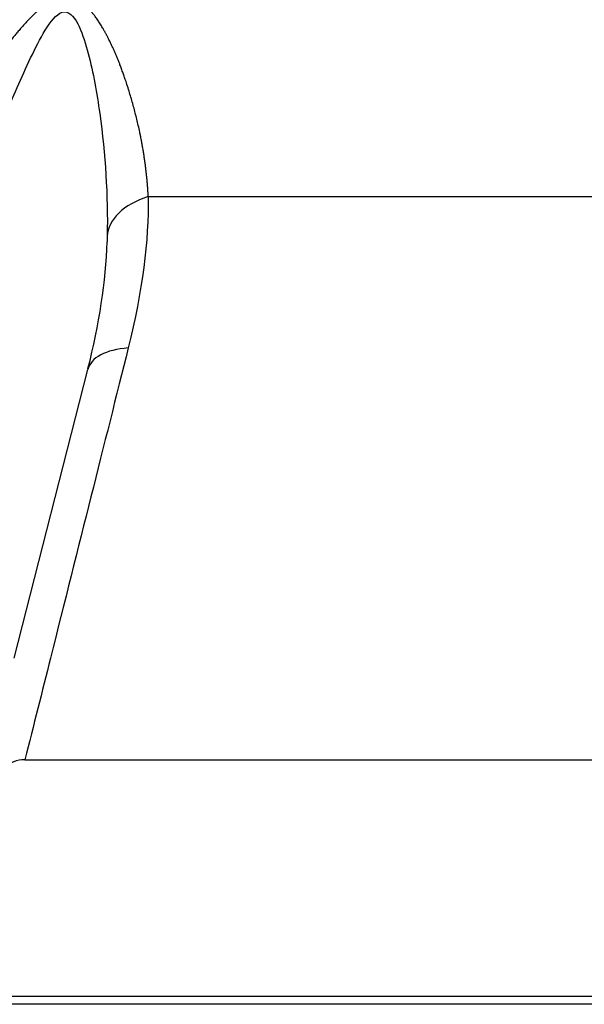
# Model space of a CAD drawing. Header units: millimetres. Extents: x 0 to 4378, y 0 to 2376.
# Tile 5 of 256: x 222 to 257, y 645 to 706. Entities that reach past the tile are written whole.
import ezdxf

# ---------------------------------------------------------------- set-up
doc = ezdxf.new("R2010")
doc.units = ezdxf.units.MM
doc.header["$LTSCALE"] = 0.2

# ---------------------------------------------------------------- blocks, each defined once
blk = doc.blocks.new('Blk$A23N0-7P24N')
for p, q in [((-37.67, 59.536), (37.729, 59.536)), ((-45.892, 31.226), (-41.385, 48.92)), ((-44.183, 29.175), (-44.183, 29.177)), ((-44.815, 26.665), (-44.814, 26.66)), ((-45.233, 24.993), (45.293, 24.993)), ((-86.383, 10.5), (86.443, 10.5)), ((85.96, 10), (-85.9, 10))]:
    blk.add_line(p, q)
for centre, major_axis, ratio, start_param, end_param in [((-35.19, 56.97), (-4.999, 0.073), 0.585411, 5.239755, 6.263245), ((-36.538, 47.681), (-4.845, 1.236), 0.468779, 5.336155, 6.28258)]:
    blk.add_ellipse(centre, major_axis=major_axis, ratio=ratio, start_param=start_param, end_param=end_param)
blk.add_rational_spline([(-37.67, 59.536), (-37.787, 61.747), (-38.211, 63.995), (-39.271, 67.328), (-39.692, 68.438), (-40.537, 70.015), (-40.85, 70.52), (-41.635, 71.388), (-42.139, 71.762), (-43.337, 71.749), (-43.921, 71.369), (-44.931, 70.487), (-45.389, 69.97), (-46.699, 68.396), (-47.503, 67.292), (-49.925, 63.974), (-51.536, 61.741), (-53.234, 59.536)], [0.999999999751, 0.999999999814, 0.999999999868, 0.999999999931, 0.999999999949, 0.999999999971, 0.999999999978, 0.999999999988, 0.999999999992, 0.999999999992, 0.999999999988, 0.999999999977, 0.999999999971, 0.999999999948, 0.99999999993, 0.999999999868, 0.999999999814, 0.999999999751], degree=3, knots=[0, 0, 0, 0, 0.25, 0.25, 0.375, 0.375, 0.4375, 0.4375, 0.5, 0.5, 0.5625, 0.5625, 0.625, 0.625, 0.75, 0.75, 1, 1, 1, 1])
for points, knots in [([(-49.812, 57.101), (-48.627, 59.579), (-47.518, 62.094), (-45.887, 65.826), (-45.351, 67.068), (-44.492, 68.839), (-44.195, 69.421), (-43.547, 70.413), (-43.176, 70.841), (-42.439, 70.855), (-42.139, 70.435), (-41.681, 69.459), (-41.504, 68.89), (-41.036, 67.115), (-40.818, 65.868), (-40.298, 62.118), (-40.142, 59.586), (-40.188, 57.101)], [0, 0, 0, 0, 0.25, 0.25, 0.375, 0.375, 0.4375, 0.4375, 0.5, 0.5, 0.5625, 0.5625, 0.625, 0.625, 0.75, 0.75, 1, 1, 1, 1]), ([(-38.898, 50.247), (-40.356, 44.425), (-41.946, 38.086), (-43.667, 31.228), (-44.177, 29.196), (-44.699, 27.118), (-45.232, 24.996)], [0, 0, 0, 0, 0.7713155, 0.7713155, 0.7713155, 0.9999074, 0.9999074, 0.9999074, 0.9999074]), ([(-45.232, 24.996), (-45.297, 25), (-45.362, 24.997), (-45.653, 24.966), (-45.876, 24.897), (-46.125, 24.778), (-46.177, 24.75), (-46.229, 24.718)], [-1.0420815, -1.0420815, -1.0420815, -1.0420815, -1.0209377, -1.0209377, -0.9464063, -0.9464063, -0.9264749, -0.9264749, -0.9264749, -0.9264749])]:
    blk.add_open_spline(points, degree=3, knots=knots)
for points in [[(-37.67, 59.536), (-37.648, 56.812), (-38.02, 53.749), (-38.898, 50.247)], [(-41.367, 48.982), (-40.686, 51.663), (-40.258, 54.327), (-40.195, 56.763)], [(-40.188, 57.101), (-40.19, 56.991), (-40.192, 56.879), (-40.195, 56.768)], [(-40.195, 56.768), (-40.195, 56.766), (-40.195, 56.765), (-40.195, 56.763)]]:
    blk.add_open_spline(points, degree=3)

msp = doc.modelspace()

# ---------------------------------------------------------------- block references
msp.add_blockref('Blk$A23N0-7P24N', (267.698, 635.188))

doc.saveas('drawing.dxf')
